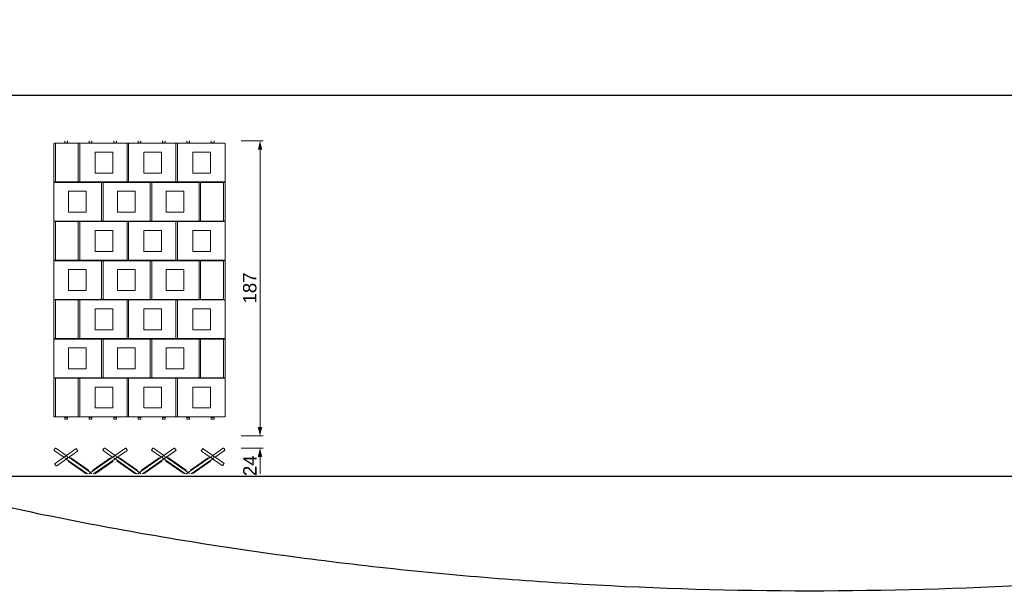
# Model space of a CAD drawing. Header units: millimetres. Extents: x -20 to 8000, y -817 to 3005.
# Tile 3 of 6: x 708 to 811, y -354 to -294. Entities that reach past the tile are written whole.
import ezdxf

# ---------------------------------------------------------------- set-up
doc = ezdxf.new("R2010")
doc.units = ezdxf.units.MM
doc.layers.add('Zeichenflächen', color=1, linetype='Continuous', true_color=0xff0000)
doc.styles.add('Millimeter Groß', font='Arial.ttf')

msp = doc.modelspace()

# ---------------------------------------------------------------- hatches: boundary and pattern name
at = {"layer": 'Zeichenflächen', "true_color": 0x000000}
msp.add_hatch(color=18, dxfattribs=at).paths.add_polyline_path([(732.614, -308.027), (733.077, -308.027), (732.845, -307.101)], flags=0)
at = {"layer": 'Zeichenflächen', "true_color": 0x000000, "extrusion": (0, 0, -1)}
for points in [[(-732.845, -338.101), (-732.614, -337.177), (-733.077, -337.177)], [(-732.845, -339.378), (-733.077, -340.304), (-732.614, -340.304)]]:
    msp.add_hatch(color=18, dxfattribs=at).paths.add_polyline_path(points, flags=0)

# ---------------------------------------------------------------- linework, layer by layer
at = {"layer": 'Zeichenflächen', "color": 18, "lineweight": 5, "true_color": 0x000000}
for p, q in [((733.173, -307.101), (730.873, -307.101)), ((732.845, -307.564), (732.845, -337.639)), ((733.173, -338.101), (730.873, -338.101)), ((733.173, -339.378), (730.873, -339.378)), ((732.845, -339.842), (732.845, -342.101))]:
    msp.add_line(p, q, dxfattribs=at)
at = {"layer": 'Zeichenflächen', "color": 18, "lineweight": 9, "true_color": 0x000000}
for p, q in [((711.35, -307.406), (711.35, -311.362)), ((711.35, -315.636), (711.35, -319.591)), ((711.35, -323.865), (711.35, -327.82)), ((711.35, -332.094), (711.35, -336.049)), ((720.179, -341.951), (717.874, -340.338)), ((725.306, -341.945), (723.002, -340.331)), ((725.083, -342.101), (727.611, -340.331)), ((712.485, -340.527), (714.735, -342.101)), ((715.051, -341.958), (712.746, -340.345)), ((717.613, -340.521), (719.872, -342.101)), ((722.741, -340.514), (725.008, -342.101)), ((727.872, -340.514), (725.604, -342.101))]:
    msp.add_line(p, q, dxfattribs=at)
at = {"layer": 'Zeichenflächen', "color": 1, "true_color": 0xff0000}
msp.add_lwpolyline([(666.928, -342.318), (901.197, -342.318), (901.197, -302.318), (666.928, -302.318)], close=True, dxfattribs=at)
at = {"layer": 'Zeichenflächen', "color": 18, "lineweight": 9, "true_color": 0x000000}
for points in [[(712.343, -307.101), (712.343, -307.307), (712.629, -307.307), (712.629, -307.101)], [(714.908, -307.101), (714.908, -307.307), (715.193, -307.307), (715.193, -307.101)], [(717.472, -307.101), (717.472, -307.307), (717.757, -307.307), (717.757, -307.101)], [(720.036, -307.101), (720.036, -307.307), (720.321, -307.307), (720.321, -307.101)], [(722.6, -307.101), (722.6, -307.307), (722.886, -307.307), (722.886, -307.101)], [(725.165, -307.101), (725.165, -307.307), (725.45, -307.307), (725.45, -307.101)], [(727.729, -307.101), (727.729, -307.307), (728.014, -307.307), (728.014, -307.101)]]:
    msp.add_lwpolyline(points, dxfattribs=at)
for points in [[(729.114, -307.347), (711.244, -307.347, 0.4203509), (711.184, -307.406), (711.184, -311.362, 0.4181357), (711.244, -311.421), (729.114, -311.421, 0.4171598), (729.173, -311.362), (729.173, -307.406, 0.4193805)], [(729.114, -311.461), (711.244, -311.461, 0.4181357), (711.184, -311.521), (711.184, -315.476, 0.4191176), (711.244, -315.536), (729.114, -315.536, 0.4181357), (729.173, -315.476), (729.173, -311.521, 0.4171598)], [(729.114, -315.576), (711.244, -315.576, 0.4181357), (711.184, -315.636), (711.184, -319.591, 0.4169135), (711.244, -319.651), (729.114, -319.651, 0.4159261), (729.173, -319.591), (729.173, -315.636, 0.4171598)], [(729.114, -319.69), (711.244, -319.69, 0.4169135), (711.184, -319.75), (711.184, -323.705, 0.4169135), (711.244, -323.765), (729.114, -323.765, 0.4159261), (729.173, -323.705), (729.173, -319.75, 0.4159261)], [(729.114, -323.805), (711.244, -323.805, 0.4159239), (711.184, -323.865), (711.184, -327.82, 0.4169135), (711.244, -327.88), (729.114, -327.88, 0.4159261), (729.173, -327.82), (729.173, -323.865, 0.4149426)], [(729.114, -327.919), (711.244, -327.919, 0.4125154), (711.184, -327.979), (711.184, -331.935, 0.4149163), (711.244, -331.994), (729.114, -331.994, 0.4139411), (729.173, -331.935), (729.173, -327.979, 0.4115175)], [(729.114, -332.034), (711.244, -332.034, 0.4169135), (711.184, -332.094), (711.184, -336.049, 0.4169135), (711.244, -336.109), (729.114, -336.109, 0.4159261), (729.173, -336.049), (729.173, -332.094, 0.4159261)], [(711.407, -341.214, 0.4140608), (711.484, -341.228), (713.658, -339.707, 0.4215574), (713.672, -339.629), (713.563, -339.475, 0.4104396), (713.486, -339.462), (711.313, -340.983, 0.4071618), (711.299, -341.06)], [(717.478, -340.345, -2.4380101), (717.616, -340.484, -0.4131557)], [(722.606, -340.338, -2.411172), (722.744, -340.476, -0.4147516)], [(728.95, -341.202, -0.4080408), (728.873, -341.215), (726.699, -339.694, -0.4165801), (726.686, -339.617), (726.794, -339.462, -0.4151985), (726.871, -339.448), (729.045, -340.97, -0.4095112), (729.058, -341.047)]]:
    msp.add_lwpolyline(points, format="xyb", close=True, dxfattribs=at)
for points in [[(713.808, -307.347, 0.4171668), (713.748, -307.406), (713.748, -311.362, 0.4149426), (713.808, -311.421)], [(713.974, -307.347, 0.4193805), (713.914, -307.406), (713.914, -311.362, 0.4171598), (713.974, -311.421)], [(718.937, -307.347, 0.4159423), (718.877, -307.406), (718.877, -311.362, 0.4137201), (718.937, -311.421)], [(719.102, -307.347, 0.4193805), (719.043, -307.406), (719.043, -311.362, 0.4171598), (719.102, -311.421)], [(724.065, -307.347, 0.4171668), (724.005, -307.406), (724.005, -311.362, 0.4149426), (724.065, -311.421)], [(724.23, -307.347, 0.4181448), (724.171, -307.406), (724.171, -311.362, 0.4159261), (724.23, -311.421)], [(716.12, -311.461, -0.4137201), (716.18, -311.521), (716.18, -315.476, -0.4147128), (716.12, -315.536)], [(716.292, -311.461, -0.4171598), (716.352, -311.521), (716.352, -315.476, -0.4181357), (716.292, -315.536)], [(721.249, -311.461, -0.4137201), (721.309, -311.521), (721.309, -315.476, -0.4147128), (721.249, -315.536)], [(721.421, -311.461, -0.4159261), (721.481, -311.521), (721.481, -315.476, -0.4169135), (721.421, -315.536)], [(726.377, -311.461, -0.4159261), (726.437, -311.521), (726.437, -315.476, -0.4169135), (726.377, -315.536)], [(726.549, -311.461, -0.4171598), (726.609, -311.521), (726.609, -315.476, -0.4181357), (726.549, -315.536)], [(728.941, -311.461, -0.4149426), (729.001, -311.521), (729.001, -315.476, -0.4159239), (728.941, -315.536)], [(713.808, -315.576, 0.4149426), (713.748, -315.636), (713.748, -319.591, 0.4137109), (713.808, -319.651)], [(713.974, -315.576, 0.4171598), (713.914, -315.636), (713.914, -319.591, 0.4159261), (713.974, -319.651)], [(718.937, -315.576, 0.4137201), (718.877, -315.636), (718.877, -319.591, 0.4125017), (718.937, -319.651)], [(719.102, -315.576, 0.4171598), (719.043, -315.636), (719.043, -319.591, 0.4159261), (719.102, -319.651)], [(724.065, -315.576, 0.4149426), (724.005, -315.636), (724.005, -319.591, 0.4137109), (724.065, -319.651)], [(724.23, -315.576, 0.4159261), (724.171, -315.636), (724.171, -319.591, 0.4147059), (724.23, -319.651)], [(716.12, -319.69, -0.4125017), (716.18, -319.75), (716.18, -323.705, -0.4125017), (716.12, -323.765)], [(716.292, -319.69, -0.4159261), (716.352, -319.75), (716.352, -323.705, -0.4159261), (716.292, -323.765)], [(721.249, -319.69, -0.4125017), (721.309, -319.75), (721.309, -323.705, -0.4125017), (721.249, -323.765)], [(721.421, -319.69, -0.4147059), (721.481, -319.75), (721.481, -323.705, -0.4147059), (721.421, -323.765)], [(726.377, -319.69, -0.4147059), (726.437, -319.75), (726.437, -323.705, -0.4147059), (726.377, -323.765)], [(726.549, -319.69, -0.4159261), (726.609, -319.75), (726.609, -323.705, -0.4159261), (726.549, -323.765)], [(728.941, -319.69, -0.4137109), (729.001, -319.75), (729.001, -323.705, -0.4137109), (728.941, -323.765)], [(713.808, -323.805, 0.4127219), (713.748, -323.865), (713.748, -327.82, 0.4137109), (713.808, -327.88)], [(713.974, -323.805, 0.4149426), (713.914, -323.865), (713.914, -327.82, 0.4159261), (713.974, -327.88)], [(718.937, -323.805, 0.4115014), (718.877, -323.865), (718.877, -327.82, 0.4125017), (718.937, -327.88)], [(719.102, -323.805, 0.4149426), (719.043, -323.865), (719.043, -327.82, 0.4159261), (719.102, -327.88)], [(724.065, -323.805, 0.4127219), (724.005, -323.865), (724.005, -327.82, 0.4137109), (724.065, -327.88)], [(724.23, -323.805, 0.4137109), (724.171, -323.865), (724.171, -327.82, 0.4147059), (724.23, -327.88)], [(716.12, -327.919, -0.4080899), (716.18, -327.979), (716.18, -331.935, -0.410483), (716.12, -331.994)], [(716.292, -327.919, -0.4115175), (716.352, -327.979), (716.352, -331.935, -0.4139411), (716.292, -331.994)], [(721.249, -327.919, -0.4080899), (721.309, -327.979), (721.309, -331.935, -0.410483), (721.249, -331.994)], [(721.421, -327.919, -0.410301), (721.481, -327.979), (721.481, -331.935, -0.4126979), (721.421, -331.994)], [(726.377, -327.919, -0.410301), (726.437, -327.979), (726.437, -331.935, -0.4126979), (726.377, -331.994)], [(726.549, -327.919, -0.4115175), (726.609, -327.979), (726.609, -331.935, -0.4139411), (726.549, -331.994)], [(728.941, -327.919, -0.4092954), (729.001, -327.979), (729.001, -331.935, -0.411715), (728.941, -331.994)], [(713.808, -332.034, 0.4137109), (713.748, -332.094), (713.748, -336.049, 0.4137109), (713.808, -336.109)], [(713.974, -332.034, 0.4159261), (713.914, -332.094), (713.914, -336.049, 0.4159261), (713.974, -336.109)], [(718.937, -332.034, 0.4125017), (718.877, -332.094), (718.877, -336.049, 0.4125017), (718.937, -336.109)], [(719.102, -332.034, 0.4159261), (719.043, -332.094), (719.043, -336.049, 0.4159261), (719.102, -336.109)], [(724.065, -332.034, 0.4137109), (724.005, -332.094), (724.005, -336.049, 0.4137109), (724.065, -336.109)], [(724.23, -332.034, 0.4147059), (724.171, -332.094), (724.171, -336.049, 0.4147059), (724.23, -336.109)], [(712.485, -340.162), (711.399, -339.401, 0.4107408), (711.322, -339.415), (711.214, -339.569, 0.414967), (711.227, -339.647), (712.225, -340.345)], [(714.846, -342.101), (718.703, -339.401, -0.4125658), (718.78, -339.415), (718.888, -339.569, -0.4110618), (718.875, -339.647), (715.368, -342.101)], [(717.613, -340.156), (716.526, -339.395, 0.4134779), (716.449, -339.409), (716.342, -339.564, 0.4163707), (716.355, -339.64), (717.353, -340.338)], [(719.964, -342.102), (723.831, -339.395, -0.4143692), (723.908, -339.409), (724.016, -339.564, -0.4120809), (724.002, -339.64), (720.486, -342.101)], [(722.741, -340.15), (721.654, -339.389, 0.4137814), (721.577, -339.402), (721.469, -339.556, 0.4179705), (721.483, -339.633), (722.48, -340.332)], [(722.744, -340.156), (723.831, -339.395, -0.4159003), (723.908, -339.409), (724.016, -339.564, -0.4130128), (724.002, -339.64), (723.005, -340.338)], [(727.872, -340.15), (728.959, -339.389, -0.4137814), (729.036, -339.402), (729.143, -339.556, -0.4119415), (729.13, -339.633), (728.133, -340.332)], [(712.693, -340.673, -0.4154888), (712.711, -340.773), (714.569, -342.073, -0.4154672), (714.669, -342.056)], [(714.841, -341.811, -0.4159423), (714.823, -341.711), (712.964, -340.41, -0.4205934), (712.864, -340.427)], [(715.261, -341.811, 0.4161966), (715.279, -341.711), (717.137, -340.41, 0.4197032), (717.237, -340.427)], [(717.409, -340.673, 0.4182781), (717.391, -340.773), (715.533, -342.073, 0.413161), (715.432, -342.056)], [(717.821, -340.666, -0.4145485), (717.839, -340.766), (719.697, -342.067, -0.4131147), (719.797, -342.049)], [(719.969, -341.805, -0.4156648), (719.951, -341.704), (718.093, -340.404, -0.4197032), (717.992, -340.421)], [(720.389, -341.805, 0.4105648), (720.407, -341.704), (722.265, -340.404, 0.420146), (722.365, -340.421)], [(722.536, -340.666, 0.4171166), (722.519, -340.766), (720.66, -342.067, 0.4149846), (720.56, -342.049)], [(722.949, -340.659, -0.4190154), (722.966, -340.759), (724.825, -342.06, -0.4098908), (724.925, -342.043)], [(725.096, -341.798, -0.4159423), (725.078, -341.698), (723.22, -340.397, -0.4145238), (723.12, -340.415)], [(725.517, -341.798, 0.4187664), (725.534, -341.698), (727.393, -340.397, 0.4164058), (727.493, -340.415)], [(727.664, -340.659, 0.413627), (727.646, -340.759), (725.788, -342.06, 0.4084926), (725.688, -342.043)]]:
    msp.add_lwpolyline(points, format="xyb", dxfattribs=at)
for points in [[(715.517, -308.287), (715.517, -310.48), (717.373, -310.48), (717.373, -308.287)], [(720.646, -308.287), (720.646, -310.48), (722.501, -310.48), (722.501, -308.287)], [(725.774, -308.287), (725.774, -310.48), (727.629, -310.48), (727.629, -308.287)], [(714.583, -312.402), (714.583, -314.595), (712.728, -314.595), (712.728, -312.402)], [(719.712, -312.402), (719.712, -314.595), (717.856, -314.595), (717.856, -312.402)], [(724.84, -314.595), (722.985, -314.595), (722.985, -312.402), (724.84, -312.402)], [(715.517, -316.516), (715.517, -318.71), (717.373, -318.71), (717.373, -316.516)], [(720.646, -316.516), (720.646, -318.71), (722.501, -318.71), (722.501, -316.516)], [(725.774, -316.516), (725.774, -318.71), (727.629, -318.71), (727.629, -316.516)], [(714.583, -320.631), (714.583, -322.824), (712.728, -322.824), (712.728, -320.631)], [(719.712, -320.631), (719.712, -322.825), (717.856, -322.825), (717.856, -320.631)], [(724.84, -322.824), (722.985, -322.824), (722.985, -320.631), (724.84, -320.631)], [(715.517, -324.746), (715.517, -326.939), (717.373, -326.939), (717.373, -324.746)], [(720.646, -324.746), (720.646, -326.939), (722.501, -326.939), (722.501, -324.746)], [(725.774, -324.746), (725.774, -326.939), (727.629, -326.939), (727.629, -324.746)], [(714.583, -328.86), (714.583, -331.054), (712.728, -331.054), (712.728, -328.86)], [(719.712, -328.86), (719.712, -331.054), (717.856, -331.054), (717.856, -328.86)], [(724.84, -331.054), (722.985, -331.054), (722.985, -328.86), (724.84, -328.86)], [(715.517, -332.975), (715.517, -335.168), (717.373, -335.168), (717.373, -332.975)], [(720.646, -332.975), (720.646, -335.168), (722.501, -335.168), (722.501, -332.975)], [(725.774, -332.975), (725.774, -335.168), (727.629, -335.168), (727.629, -332.975)], [(712.343, -336.149), (712.343, -336.348), (712.629, -336.348), (712.629, -336.149)], [(714.908, -336.149), (714.908, -336.348), (715.193, -336.348), (715.193, -336.149)], [(717.472, -336.149), (717.472, -336.348), (717.757, -336.348), (717.757, -336.149)], [(720.036, -336.149), (720.036, -336.348), (720.321, -336.348), (720.321, -336.149)], [(722.6, -336.149), (722.6, -336.348), (722.885, -336.348), (722.885, -336.149)], [(725.165, -336.149), (725.165, -336.348), (725.449, -336.348), (725.449, -336.149)], [(727.729, -336.149), (727.729, -336.348), (728.014, -336.348), (728.014, -336.149)]]:
    msp.add_lwpolyline(points, close=True, dxfattribs=at)
msp.add_circle((712.485, -340.345), 0.139, dxfattribs=at)
at = {"layer": 'Zeichenflächen', "color": 18, "lineweight": 9, "true_color": 0x000000, "extrusion": (0, 0, -1)}
msp.add_circle((-727.872, -340.332), 0.138, dxfattribs=at)
for centre, radius, start, end in [((-711.409, -307.406), 0.0593, 359.71145, 90.28855), ((-711.409, -315.636), 0.0595, 359.92871, 90.07129), ((-711.41, -323.865), 0.0598, 0.14598, 89.85402), ((-711.41, -332.094), 0.0598, 359.88017, 89.78181)]:
    msp.add_arc(centre, radius, start, end, dxfattribs=at)
at = {"layer": 'Zeichenflächen', "color": 18, "lineweight": 9, "true_color": 0x000000}
for centre, radius, start, end in [((711.409, -311.362), 0.0595, 179.92871, 270.07129), ((711.41, -319.591), 0.0598, 179.88017, 269.78181), ((711.41, -327.82), 0.0598, 179.88017, 269.78181), ((711.41, -336.049), 0.0598, 179.88017, 269.78181), ((715.051, -342.141), 0.138, 25.63021, 154.36979), ((720.179, -342.134), 0.138, 21.33678, 158.66322), ((725.307, -342.127), 0.138, 17.43093, 162.56907)]:
    msp.add_arc(centre, radius, start, end, dxfattribs=at)
at = {"layer": 'Zeichenflächen', "color": 6, "true_color": 0xff00ff}
msp.add_rational_spline([(953.697, -317.444), (1118.282, -227.575), (955.377, -136.778), (792.471, -45.982), (627.886, -135.852), (463.301, -225.722), (626.206, -316.518), (789.112, -407.314), (953.697, -317.444)], [1, 0.707106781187, 1, 0.707106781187, 1, 0.707106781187, 1, 0.707106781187, 1], degree=2, knots=[0, 0, 0, 472.0404279, 472.0404279, 944.0808557, 944.0808557, 1416.1212836, 1416.1212836, 1888.1617114, 1888.1617114, 1888.1617114], dxfattribs=at)

# ---------------------------------------------------------------- texts
at = {"layer": 'Zeichenflächen', "color": 18, "true_color": 0x000000, "char_height": 1.4009, "attachment_point": 7, "rotation": 90, "style": 'Millimeter Groß'}
for s, insert, width in [('187', (732.484, -324.191), 9.12095), ('24', (732.484, -342.318), 6.94349)]:
    msp.add_mtext(s, dxfattribs=dict(at, insert=insert, width=width))

doc.saveas('drawing.dxf')
